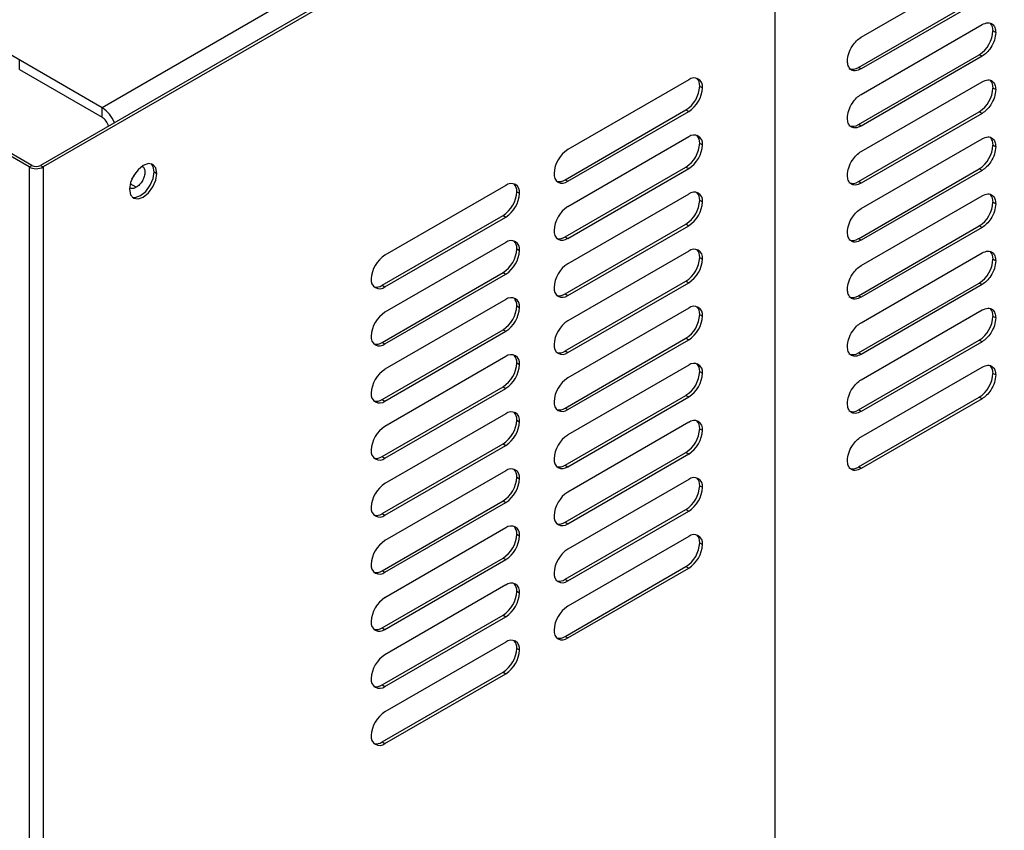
# Model space of a CAD drawing. Header units: millimetres. Extents: x -842 to 422, y -253 to 1425.
# Tile 8 of 11: x 0 to 127, y 784 to 888. Entities that reach past the tile are written whole.
import ezdxf

# ---------------------------------------------------------------- set-up
doc = ezdxf.new("R2010")
doc.units = ezdxf.units.MM

msp = doc.modelspace()

# ---------------------------------------------------------------- linework, layer by layer
at = {"color": 7, "linetype": 'Continuous', "lineweight": 25}
for p, q in [((10.96, 876.78), (-178.54, 986.18)), ((1.56, 869.15), (-191.77, 980.76)), ((1.91, 869.36), (-191.41, 980.96)), ((178.54, 973.52), (10.96, 876.78)), ((97.23, 923.73), (3.04, 869.36)), ((97.58, 923.52), (3.39, 869.15)), ((97.58, 923.53), (97.58, 458.95)), ((108.68, 885.85), (124.24, 894.83)), ((108.33, 881.97), (123.89, 890.95)), ((124.24, 890.75), (108.68, 881.77)), ((108.68, 878.5), (124.24, 887.48)), ((126.01, 886.46), (125.65, 886.66)), ((108.33, 874.62), (123.89, 883.6)), ((124.24, 883.4), (123.89, 883.6)), ((0.35, 881.68), (0.35, 882.9)), ((124.24, 883.4), (108.68, 874.42)), ((0.35, 881.68), (10.96, 875.55)), ((108.68, 881.77), (108.33, 881.97)), ((86.48, 880.37), (70.92, 871.39)), ((108.68, 871.15), (124.24, 880.13)), ((87.89, 879.56), (88.25, 879.35)), ((126.01, 879.11), (125.65, 879.31)), ((10.96, 875.55), (10.96, 876.78)), ((70.57, 867.51), (86.13, 876.49)), ((70.92, 867.31), (86.48, 876.29)), ((86.13, 876.49), (86.48, 876.29)), ((108.33, 867.27), (123.89, 876.25)), ((124.24, 876.05), (108.68, 867.07)), ((124.24, 876.05), (123.89, 876.25)), ((108.68, 874.42), (108.33, 874.62)), ((86.48, 873.02), (70.92, 864.04)), ((87.89, 872.21), (88.25, 872)), ((108.68, 863.8), (124.24, 872.78)), ((126.01, 871.76), (125.65, 871.97)), ((1.56, 869.15), (1.91, 869.36)), ((1.56, 869.15), (1.56, 404.98)), ((3.04, 869.36), (3.39, 869.15)), ((3.39, 869.15), (3.39, 404.57)), ((17.68, 868.53), (18.03, 868.33)), ((70.57, 860.16), (86.13, 869.14)), ((70.92, 859.96), (86.48, 868.94)), ((86.13, 869.14), (86.48, 868.94)), ((108.33, 859.92), (123.89, 868.9)), ((124.24, 868.7), (108.68, 859.72)), ((124.24, 868.7), (123.89, 868.9)), ((70.57, 867.51), (70.92, 867.31)), ((108.68, 867.07), (108.33, 867.27)), ((15.34, 866.53), (14.58, 866.97)), ((62.93, 866.78), (47.38, 857.8)), ((64.35, 865.96), (64.7, 865.76)), ((86.48, 865.67), (70.92, 856.69)), ((87.89, 864.86), (88.25, 864.65)), ((108.68, 856.45), (124.24, 865.43)), ((126.01, 864.41), (125.65, 864.62)), ((47.02, 853.92), (62.58, 862.9)), ((47.38, 853.72), (62.93, 862.7)), ((62.58, 862.9), (62.93, 862.7)), ((70.57, 852.82), (86.13, 861.8)), ((70.92, 852.61), (86.48, 861.59)), ((86.13, 861.8), (86.48, 861.59)), ((108.33, 852.57), (123.89, 861.56)), ((124.24, 861.35), (108.68, 852.37)), ((124.24, 861.35), (123.89, 861.56)), ((62.93, 859.43), (47.38, 850.45)), ((70.57, 860.16), (70.92, 859.96)), ((108.68, 859.72), (108.33, 859.92)), ((64.35, 858.61), (64.7, 858.41)), ((86.48, 858.33), (70.92, 849.34)), ((87.89, 857.51), (88.25, 857.3)), ((108.68, 849.1), (124.24, 858.08)), ((126.01, 857.06), (125.65, 857.27)), ((47.02, 846.57), (62.58, 855.55)), ((47.38, 846.37), (62.93, 855.35)), ((62.58, 855.55), (62.93, 855.35)), ((70.57, 845.47), (86.13, 854.45)), ((86.13, 854.45), (86.48, 854.24)), ((47.02, 853.92), (47.38, 853.72)), ((70.92, 845.26), (86.48, 854.24)), ((108.33, 845.23), (123.89, 854.21)), ((124.24, 854), (108.68, 845.02)), ((124.24, 854), (123.89, 854.21)), ((62.93, 852.08), (47.38, 843.1)), ((70.57, 852.82), (70.92, 852.61)), ((108.68, 852.37), (108.33, 852.57)), ((64.35, 851.26), (64.7, 851.06)), ((86.48, 850.98), (70.92, 842)), ((108.68, 841.76), (124.24, 850.74)), ((87.89, 850.16), (88.25, 849.96)), ((126.01, 849.72), (125.65, 849.92)), ((47.02, 839.22), (62.58, 848.2)), ((62.58, 848.2), (62.93, 848)), ((47.38, 839.02), (62.93, 848)), ((70.57, 838.12), (86.13, 847.1)), ((70.92, 837.91), (86.48, 846.89)), ((86.13, 847.1), (86.48, 846.89)), ((108.33, 837.88), (123.89, 846.86)), ((124.24, 846.65), (123.89, 846.86)), ((47.02, 846.57), (47.38, 846.37)), ((124.24, 846.65), (108.68, 837.67)), ((62.93, 844.73), (47.38, 835.75)), ((70.57, 845.47), (70.92, 845.26)), ((108.68, 845.02), (108.33, 845.23)), ((64.35, 843.92), (64.7, 843.71)), ((86.48, 843.63), (70.92, 834.65)), ((108.68, 834.41), (124.24, 843.39)), ((87.89, 842.81), (88.25, 842.61)), ((126.01, 842.37), (125.65, 842.57)), ((47.02, 831.87), (62.58, 840.85)), ((47.38, 831.67), (62.93, 840.65)), ((62.58, 840.85), (62.93, 840.65)), ((47.02, 839.22), (47.38, 839.02)), ((70.57, 830.77), (86.13, 839.75)), ((70.92, 830.56), (86.48, 839.54)), ((86.13, 839.75), (86.48, 839.54)), ((108.33, 830.53), (123.89, 839.51)), ((124.24, 839.3), (108.68, 830.32)), ((124.24, 839.3), (123.89, 839.51)), ((70.57, 838.12), (70.92, 837.91)), ((108.68, 837.67), (108.33, 837.88)), ((62.93, 837.38), (47.38, 828.4)), ((64.35, 836.57), (64.7, 836.36)), ((86.48, 836.28), (70.92, 827.3)), ((87.89, 835.46), (88.25, 835.26)), ((47.02, 824.52), (62.58, 833.5)), ((47.38, 824.32), (62.93, 833.3)), ((62.58, 833.5), (62.93, 833.3)), ((47.02, 831.87), (47.38, 831.67)), ((70.57, 823.42), (86.13, 832.4)), ((70.92, 823.22), (86.48, 832.2)), ((86.13, 832.4), (86.48, 832.2)), ((70.57, 830.77), (70.92, 830.56)), ((108.68, 830.32), (108.33, 830.53)), ((62.93, 830.03), (47.38, 821.05)), ((64.35, 829.22), (64.7, 829.01)), ((86.48, 828.93), (70.92, 819.95)), ((87.89, 828.11), (88.25, 827.91)), ((47.02, 817.18), (62.58, 826.16)), ((47.38, 816.97), (62.93, 825.95)), ((62.58, 826.16), (62.93, 825.95)), ((47.02, 824.52), (47.38, 824.32)), ((70.57, 816.07), (86.13, 825.05)), ((70.92, 815.87), (86.48, 824.85)), ((86.13, 825.05), (86.48, 824.85)), ((62.93, 822.69), (47.38, 813.7)), ((70.57, 823.42), (70.92, 823.22)), ((64.35, 821.87), (64.7, 821.66)), ((86.48, 821.58), (70.92, 812.6)), ((87.89, 820.76), (88.25, 820.56)), ((47.02, 809.83), (62.58, 818.81)), ((47.38, 809.62), (62.93, 818.6)), ((62.58, 818.81), (62.93, 818.6)), ((70.57, 808.72), (86.13, 817.7)), ((86.13, 817.7), (86.48, 817.5)), ((47.02, 817.18), (47.38, 816.97)), ((70.92, 808.52), (86.48, 817.5)), ((62.93, 815.34), (47.38, 806.36)), ((70.57, 816.07), (70.92, 815.87)), ((64.35, 814.52), (64.7, 814.32)), ((47.02, 802.48), (62.58, 811.46)), ((47.38, 802.27), (62.93, 811.25)), ((62.58, 811.46), (62.93, 811.25)), ((47.02, 809.83), (47.38, 809.62)), ((70.57, 808.72), (70.92, 808.52)), ((62.93, 807.99), (47.38, 799.01)), ((64.35, 807.17), (64.7, 806.97)), ((47.02, 795.13), (62.58, 804.11)), ((47.38, 794.92), (62.93, 803.91)), ((62.58, 804.11), (62.93, 803.91)), ((47.02, 802.48), (47.38, 802.27)), ((47.02, 795.13), (47.38, 794.92))]:
    msp.add_line(p, q, dxfattribs=at)
at = {"color": 7, "linetype": 'Continuous', "lineweight": 25, "flags": 128}
for points in [[(18.03, 868.33), (17.9, 869.03), (17.51, 869.47), (16.94, 869.58), (16.26, 869.35), (15.59, 868.8), (15.01, 868.03), (14.63, 867.14), (14.5, 866.29)], [(14.5, 866.29), (14.63, 865.58), (15.01, 865.14), (15.59, 865.03), (16.26, 865.26), (16.94, 865.81), (17.51, 866.58), (17.9, 867.47), (18.03, 868.33)], [(14.78, 867.56), (15.08, 867.99), (15.3, 868.46)], [(14.85, 865.26), (15.23, 865.23), (15.91, 865.47), (16.59, 866.01), (17.16, 866.79), (17.54, 867.67), (17.68, 868.53)], [(17.68, 868.53), (17.54, 869.23), (17.32, 869.55)]]:
    msp.add_lwpolyline(points, dxfattribs=at)
at = {"color": 7, "linetype": 'Continuous', "lineweight": 25}
for centre, radius, start, end in [((124.3, 886.77), 1.36, 355.6004, 41.2862), ((121.81, 886.84), 3.84, 302.6055, 357.3945), ((107.6, 882.99), 1.26, 245.6929, 305.6176), ((87.17, 879.53), 1.09, 350.786, 129.2033), ((86.55, 879.66), 1.35, 355.4541, 42.7626), ((124.3, 879.42), 1.36, 355.6004, 41.2862), ((84.06, 879.73), 3.84, 302.6055, 357.3945), ((84.41, 879.53), 3.84, 302.6055, 357.3945), ((121.81, 879.49), 3.84, 302.6055, 357.3945), ((8.73, 873.3), 4.13, 22.0932, 57.3559), ((9.96, 873.99), 1.86, 12.7032, 57.3195), ((107.6, 875.64), 1.26, 245.6929, 305.6176), ((84.06, 872.38), 3.84, 302.6055, 357.3945), ((87.17, 872.18), 1.09, 350.786, 129.2033), ((86.55, 872.31), 1.35, 355.4541, 42.7626), ((124.3, 872.07), 1.36, 355.6004, 41.2862), ((72.99, 868.15), 3.84, 122.6055, 177.3945), ((84.41, 872.18), 3.84, 302.6055, 357.3945), ((121.81, 872.14), 3.84, 302.6055, 357.3945), ((2.47, 870.93), 2, 242.6097, 297.3903), ((2.47, 870.45), 1.23, 242.6097, 297.3903), ((70.23, 868.15), 1.09, 170.786, 309.2033), ((69.81, 868.62), 1.35, 257.24, 304.5426), ((107.6, 868.29), 1.26, 245.6929, 305.6176), ((60.51, 866.14), 3.84, 302.6055, 357.3945), ((63.62, 865.93), 1.09, 350.786, 129.2033), ((60.86, 865.93), 3.84, 302.6055, 357.3945), ((63, 866.07), 1.35, 355.4541, 42.7626), ((87.17, 864.83), 1.09, 350.786, 129.2033), ((86.55, 864.96), 1.35, 355.4541, 42.7626), ((84.06, 865.03), 3.84, 302.6055, 357.3945), ((84.41, 864.83), 3.84, 302.6055, 357.3945), ((121.81, 864.79), 3.84, 302.6055, 357.3945), ((124.3, 864.72), 1.36, 355.6004, 41.2862), ((72.99, 860.81), 3.84, 122.6055, 177.3945), ((70.23, 860.81), 1.09, 170.786, 309.2033), ((63.62, 858.58), 1.09, 350.786, 129.2033), ((63, 858.72), 1.35, 355.4541, 42.7626), ((69.81, 861.27), 1.35, 257.24, 304.5426), ((107.6, 860.95), 1.26, 245.6929, 305.6176), ((60.51, 858.79), 3.84, 302.6055, 357.3945), ((60.86, 858.58), 3.84, 302.6055, 357.3945), ((87.17, 857.48), 1.09, 350.786, 129.2033), ((86.55, 857.62), 1.35, 355.4541, 42.7626), ((124.3, 857.37), 1.36, 355.6004, 41.2862), ((49.45, 854.56), 3.84, 122.6055, 177.3945), ((84.06, 857.68), 3.84, 302.6055, 357.3945), ((84.41, 857.48), 3.84, 302.6055, 357.3945), ((121.81, 857.44), 3.84, 302.6055, 357.3945), ((72.99, 853.46), 3.84, 122.6055, 177.3945), ((46.69, 854.56), 1.09, 170.786, 309.2033), ((46.26, 855.03), 1.35, 257.24, 304.5426), ((70.23, 853.46), 1.09, 170.786, 309.2033), ((63.62, 851.23), 1.09, 350.786, 129.2033), ((63, 851.37), 1.35, 355.4541, 42.7626), ((69.81, 853.92), 1.35, 257.24, 304.5426), ((107.6, 853.6), 1.26, 245.6929, 305.6176), ((60.51, 851.44), 3.84, 302.6055, 357.3945), ((60.86, 851.23), 3.84, 302.6055, 357.3945), ((87.17, 850.13), 1.09, 350.786, 129.2033), ((86.55, 850.27), 1.35, 355.4541, 42.7626), ((124.3, 850.02), 1.36, 355.6004, 41.2862), ((49.45, 847.21), 3.84, 122.6055, 177.3945), ((72.99, 846.11), 3.84, 122.6055, 177.3945), ((84.06, 850.33), 3.84, 302.6055, 357.3945), ((84.41, 850.13), 3.84, 302.6055, 357.3945), ((121.81, 850.09), 3.84, 302.6055, 357.3945), ((46.69, 847.21), 1.09, 170.786, 309.2033), ((46.26, 847.68), 1.35, 257.24, 304.5426), ((70.23, 846.11), 1.09, 170.786, 309.2033), ((63.62, 843.89), 1.09, 350.786, 129.2033), ((63, 844.02), 1.35, 355.4541, 42.7626), ((69.81, 846.57), 1.35, 257.24, 304.5426), ((107.6, 846.25), 1.26, 245.6929, 305.6176), ((49.45, 839.86), 3.84, 122.6055, 177.3945), ((60.51, 844.09), 3.84, 302.6055, 357.3945), ((60.86, 843.89), 3.84, 302.6055, 357.3945), ((87.17, 842.78), 1.09, 350.786, 129.2033), ((86.55, 842.92), 1.35, 355.4541, 42.7626), ((124.3, 842.67), 1.36, 355.6004, 41.2862), ((72.99, 838.76), 3.84, 122.6055, 177.3945), ((84.06, 842.99), 3.84, 302.6055, 357.3945), ((84.41, 842.78), 3.84, 302.6055, 357.3945), ((121.81, 842.75), 3.84, 302.6055, 357.3945), ((46.69, 839.86), 1.09, 170.786, 309.2033), ((46.26, 840.33), 1.35, 257.24, 304.5426), ((70.23, 838.76), 1.09, 170.786, 309.2033), ((69.81, 839.23), 1.35, 257.24, 304.5426), ((107.6, 838.9), 1.26, 245.6929, 305.6176), ((63.62, 836.54), 1.09, 350.786, 129.2033), ((63, 836.67), 1.35, 355.4541, 42.7626), ((49.45, 832.52), 3.84, 122.6055, 177.3945), ((60.51, 836.74), 3.84, 302.6055, 357.3945), ((60.86, 836.54), 3.84, 302.6055, 357.3945), ((84.06, 835.64), 3.84, 302.6055, 357.3945), ((87.17, 835.43), 1.09, 350.786, 129.2033), ((86.55, 835.57), 1.35, 355.4541, 42.7626), ((72.99, 831.41), 3.84, 122.6055, 177.3945), ((84.41, 835.43), 3.84, 302.6055, 357.3945), ((46.69, 832.51), 1.09, 170.786, 309.2033), ((46.26, 832.98), 1.35, 257.24, 304.5426), ((70.23, 831.41), 1.09, 170.786, 309.2033), ((63.62, 829.19), 1.09, 350.786, 129.2033), ((69.81, 831.88), 1.35, 257.24, 304.5426), ((107.6, 831.55), 1.26, 245.6929, 305.6176), ((60.51, 829.39), 3.84, 302.6055, 357.3945), ((60.86, 829.19), 3.84, 302.6055, 357.3945), ((63, 829.32), 1.35, 355.4541, 42.7626), ((87.17, 828.08), 1.09, 350.786, 129.2033), ((86.55, 828.22), 1.35, 355.4541, 42.7626), ((49.45, 825.17), 3.84, 122.6055, 177.3945), ((84.06, 828.29), 3.84, 302.6055, 357.3945), ((84.41, 828.08), 3.84, 302.6055, 357.3945), ((72.99, 824.06), 3.84, 122.6055, 177.3945), ((46.69, 825.17), 1.09, 170.786, 309.2033), ((46.26, 825.63), 1.35, 257.24, 304.5426), ((70.23, 824.06), 1.09, 170.786, 309.2033), ((63.62, 821.84), 1.09, 350.786, 129.2033), ((63, 821.98), 1.35, 355.4541, 42.7626), ((69.81, 824.53), 1.35, 257.24, 304.5426), ((60.51, 822.04), 3.84, 302.6055, 357.3945), ((60.86, 821.84), 3.84, 302.6055, 357.3945), ((87.17, 820.73), 1.09, 350.786, 129.2033), ((86.55, 820.87), 1.35, 355.4541, 42.7626), ((49.45, 817.82), 3.84, 122.6055, 177.3945), ((84.06, 820.94), 3.84, 302.6055, 357.3945), ((84.41, 820.73), 3.84, 302.6055, 357.3945), ((72.99, 816.71), 3.84, 122.6055, 177.3945), ((46.69, 817.82), 1.09, 170.786, 309.2033), ((46.26, 818.28), 1.35, 257.24, 304.5426), ((70.23, 816.71), 1.09, 170.786, 309.2033), ((63.62, 814.49), 1.09, 350.786, 129.2033), ((63, 814.63), 1.35, 355.4541, 42.7626), ((69.81, 817.18), 1.35, 257.24, 304.5426), ((60.51, 814.69), 3.84, 302.6055, 357.3945), ((60.86, 814.49), 3.84, 302.6055, 357.3945), ((49.45, 810.47), 3.84, 122.6055, 177.3945), ((72.99, 809.36), 3.84, 122.6055, 177.3945), ((46.69, 810.47), 1.09, 170.786, 309.2033), ((46.26, 810.94), 1.35, 257.24, 304.5426), ((70.23, 809.36), 1.09, 170.786, 309.2033), ((69.81, 809.83), 1.35, 257.24, 304.5426), ((63.62, 807.14), 1.09, 350.786, 129.2033), ((63, 807.28), 1.35, 355.4541, 42.7626), ((49.45, 803.12), 3.84, 122.6055, 177.3945), ((60.51, 807.35), 3.84, 302.6055, 357.3945), ((60.86, 807.14), 3.84, 302.6055, 357.3945), ((46.69, 803.12), 1.09, 170.786, 309.2033), ((46.26, 803.59), 1.35, 257.24, 304.5426), ((49.45, 795.77), 3.84, 122.6055, 177.3945), ((46.69, 795.77), 1.09, 170.786, 309.2033), ((46.26, 796.24), 1.35, 257.24, 304.5426)]:
    msp.add_arc(centre, radius, start, end, dxfattribs=at)
for points, knots in [([(124.24, 887.48), (124.5, 887.59), (125.02, 887.81), (125.6, 887.6), (125.94, 887.13), (125.99, 886.68), (126.01, 886.46)], [0, 0, 0, 0, 0.279619, 0.559238, 0.779619, 1, 1, 1, 1]), ([(126.01, 886.46), (125.97, 886.14), (125.91, 885.5), (125.43, 884.56), (124.85, 883.82), (124.44, 883.54), (124.24, 883.4)], [0, 0, 0, 0, 0.279619, 0.559238, 0.77962, 1, 1, 1, 1]), ([(106.91, 882.79), (106.95, 883.11), (107.01, 883.74), (107.49, 884.69), (108.07, 885.42), (108.48, 885.71), (108.68, 885.85)], [0, 0, 0, 0, 0.2795992, 0.5591984, 0.7795636, 1, 1, 1, 1]), ([(108.68, 881.77), (108.42, 881.65), (107.9, 881.43), (107.32, 881.64), (106.98, 882.12), (106.94, 882.56), (106.91, 882.79)], [0, 0, 0, 0, 0.2795992, 0.5591984, 0.7795636, 1, 1, 1, 1]), ([(124.24, 880.13), (124.5, 880.24), (125.02, 880.47), (125.6, 880.25), (125.94, 879.78), (125.99, 879.33), (126.01, 879.11)], [0, 0, 0, 0, 0.279619, 0.559238, 0.779619, 1, 1, 1, 1]), ([(106.91, 875.44), (106.95, 875.76), (107.01, 876.39), (107.49, 877.34), (108.07, 878.08), (108.48, 878.36), (108.68, 878.5)], [0, 0, 0, 0, 0.279599, 0.559198, 0.779564, 1, 1, 1, 1]), ([(126.01, 879.11), (125.97, 878.79), (125.91, 878.15), (125.43, 877.21), (124.85, 876.47), (124.44, 876.19), (124.24, 876.05)], [0, 0, 0, 0, 0.279619, 0.559238, 0.77962, 1, 1, 1, 1]), ([(108.68, 874.42), (108.42, 874.31), (107.9, 874.08), (107.32, 874.29), (106.98, 874.77), (106.94, 875.21), (106.91, 875.44)], [0, 0, 0, 0, 0.2795992, 0.5591984, 0.7795636, 1, 1, 1, 1]), ([(124.24, 872.78), (124.5, 872.89), (125.02, 873.12), (125.6, 872.91), (125.94, 872.43), (125.99, 871.99), (126.01, 871.76)], [0, 0, 0, 0, 0.279619, 0.559238, 0.779619, 1, 1, 1, 1]), ([(106.91, 868.09), (106.95, 868.41), (107.01, 869.05), (107.49, 869.99), (108.07, 870.73), (108.48, 871.01), (108.68, 871.15)], [0, 0, 0, 0, 0.279599, 0.559198, 0.779564, 1, 1, 1, 1]), ([(126.01, 871.76), (125.97, 871.44), (125.91, 870.81), (125.43, 869.86), (124.85, 869.12), (124.44, 868.84), (124.24, 868.7)], [0, 0, 0, 0, 0.279619, 0.559238, 0.77962, 1, 1, 1, 1]), ([(16.14, 869.22), (16.14, 869.22), (16.27, 869.2), (16.41, 868.95), (16.51, 868.51), (16.42, 867.94), (16.17, 867.37), (15.79, 866.85), (15.49, 866.63), (15.34, 866.53)], [0, 0, 0, 0, 0.000005, 0.166652, 0.3333, 0.499945, 0.666592, 0.83324, 1, 1, 1, 1]), ([(108.68, 867.07), (108.42, 866.96), (107.9, 866.73), (107.32, 866.95), (106.98, 867.42), (106.94, 867.87), (106.91, 868.09)], [0, 0, 0, 0, 0.279599, 0.559198, 0.779564, 1, 1, 1, 1]), ([(15.34, 866.53), (15.19, 866.46), (14.89, 866.32), (14.66, 866.41), (14.54, 866.45)], [0, 0, 0, 0, 0.50001, 1, 1, 1, 1]), ([(124.24, 865.43), (124.5, 865.55), (125.02, 865.77), (125.6, 865.56), (125.94, 865.08), (125.99, 864.64), (126.01, 864.41)], [0, 0, 0, 0, 0.279619, 0.559238, 0.779619, 1, 1, 1, 1]), ([(106.91, 860.74), (106.95, 861.06), (107.01, 861.7), (107.49, 862.64), (108.07, 863.38), (108.48, 863.66), (108.68, 863.8)], [0, 0, 0, 0, 0.279599, 0.559198, 0.779564, 1, 1, 1, 1]), ([(126.01, 864.41), (125.97, 864.09), (125.91, 863.46), (125.43, 862.51), (124.85, 861.78), (124.44, 861.49), (124.24, 861.35)], [0, 0, 0, 0, 0.2796191, 0.5592383, 0.7796199, 1, 1, 1, 1]), ([(108.68, 859.72), (108.42, 859.61), (107.9, 859.39), (107.32, 859.6), (106.98, 860.07), (106.94, 860.52), (106.91, 860.74)], [0, 0, 0, 0, 0.279599, 0.559198, 0.779564, 1, 1, 1, 1]), ([(124.24, 858.08), (124.5, 858.2), (125.02, 858.42), (125.6, 858.21), (125.94, 857.73), (125.99, 857.29), (126.01, 857.06)], [0, 0, 0, 0, 0.279619, 0.559238, 0.779619, 1, 1, 1, 1]), ([(126.01, 857.06), (125.97, 856.75), (125.91, 856.11), (125.43, 855.16), (124.85, 854.43), (124.44, 854.14), (124.24, 854)], [0, 0, 0, 0, 0.2796191, 0.5592383, 0.7796199, 1, 1, 1, 1]), ([(106.91, 853.39), (106.95, 853.71), (107.01, 854.35), (107.49, 855.29), (108.07, 856.03), (108.48, 856.31), (108.68, 856.45)], [0, 0, 0, 0, 0.279599, 0.559198, 0.779564, 1, 1, 1, 1]), ([(108.68, 852.37), (108.42, 852.26), (107.9, 852.04), (107.32, 852.25), (106.98, 852.72), (106.94, 853.17), (106.91, 853.39)], [0, 0, 0, 0, 0.279599, 0.559198, 0.779564, 1, 1, 1, 1]), ([(124.24, 850.74), (124.5, 850.85), (125.02, 851.07), (125.6, 850.86), (125.94, 850.39), (125.99, 849.94), (126.01, 849.72)], [0, 0, 0, 0, 0.279619, 0.559238, 0.779619, 1, 1, 1, 1]), ([(126.01, 849.72), (125.97, 849.4), (125.91, 848.76), (125.43, 847.81), (124.85, 847.08), (124.44, 846.79), (124.24, 846.65)], [0, 0, 0, 0, 0.279619, 0.559238, 0.77962, 1, 1, 1, 1]), ([(106.91, 846.04), (106.95, 846.36), (107.01, 847), (107.49, 847.94), (108.07, 848.68), (108.48, 848.96), (108.68, 849.1)], [0, 0, 0, 0, 0.279599, 0.559198, 0.779564, 1, 1, 1, 1]), ([(108.68, 845.02), (108.42, 844.91), (107.9, 844.69), (107.32, 844.9), (106.98, 845.37), (106.94, 845.82), (106.91, 846.04)], [0, 0, 0, 0, 0.279599, 0.559198, 0.779564, 1, 1, 1, 1]), ([(124.24, 843.39), (124.5, 843.5), (125.02, 843.72), (125.6, 843.51), (125.94, 843.04), (125.99, 842.59), (126.01, 842.37)], [0, 0, 0, 0, 0.2796192, 0.5592384, 0.7796194, 1, 1, 1, 1]), ([(106.91, 838.69), (106.95, 839.01), (107.01, 839.65), (107.49, 840.59), (108.07, 841.33), (108.48, 841.61), (108.68, 841.76)], [0, 0, 0, 0, 0.2795992, 0.5591984, 0.7795636, 1, 1, 1, 1]), ([(126.01, 842.37), (125.97, 842.05), (125.91, 841.41), (125.43, 840.47), (124.85, 839.73), (124.44, 839.45), (124.24, 839.3)], [0, 0, 0, 0, 0.279619, 0.559238, 0.77962, 1, 1, 1, 1]), ([(108.68, 837.67), (108.42, 837.56), (107.9, 837.34), (107.32, 837.55), (106.98, 838.02), (106.94, 838.47), (106.91, 838.69)], [0, 0, 0, 0, 0.279599, 0.559198, 0.779564, 1, 1, 1, 1]), ([(106.91, 831.34), (106.95, 831.66), (107.01, 832.3), (107.49, 833.25), (108.07, 833.98), (108.48, 834.27), (108.68, 834.41)], [0, 0, 0, 0, 0.279599, 0.559198, 0.779564, 1, 1, 1, 1]), ([(108.68, 830.32), (108.42, 830.21), (107.9, 829.99), (107.32, 830.2), (106.98, 830.67), (106.94, 831.12), (106.91, 831.34)], [0, 0, 0, 0, 0.279599, 0.559198, 0.779564, 1, 1, 1, 1])]:
    msp.add_open_spline(points, degree=3, knots=knots, dxfattribs=at)

doc.saveas('drawing.dxf')
